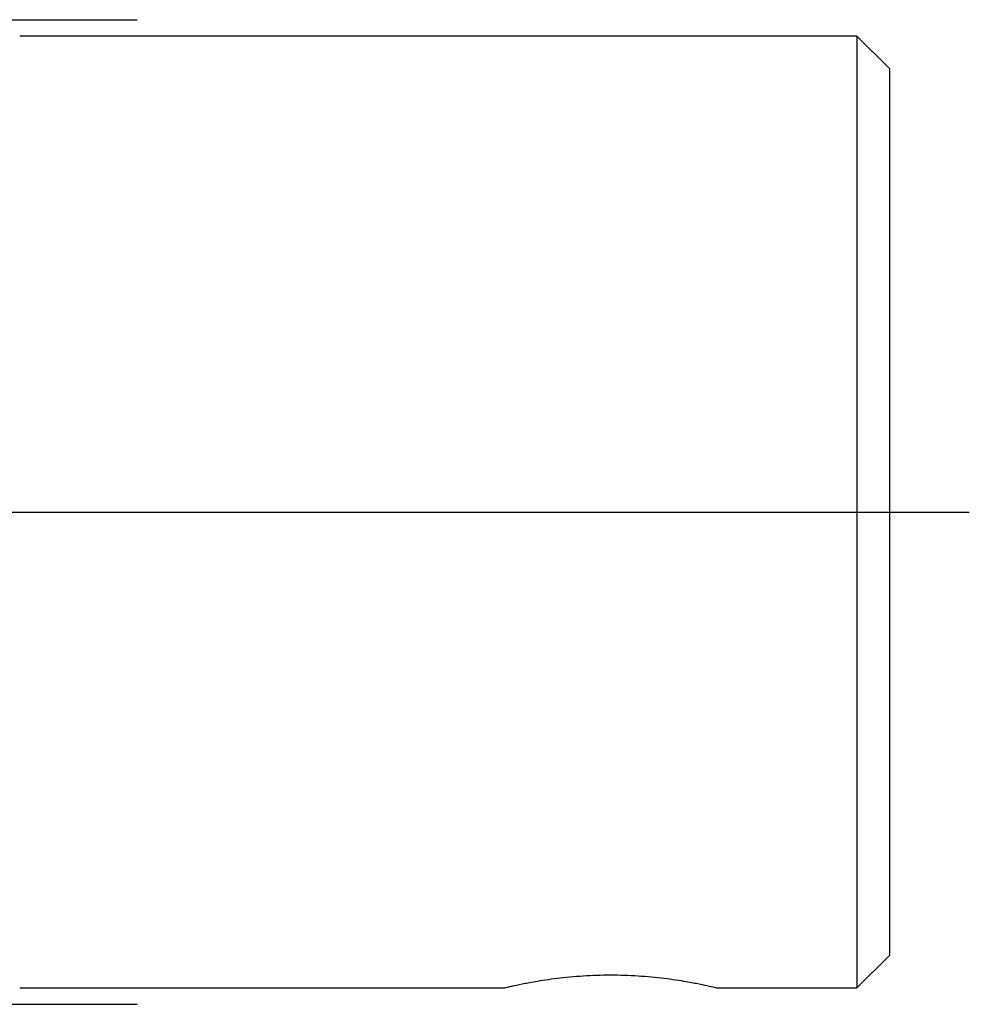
# Model space of a CAD drawing. Header units: inches. Extents: x 246 to 840, y 182 to 667.
# Tile 126 of 133: x 612 to 670, y 351 to 411. Entities that reach past the tile are written whole.
import ezdxf
from ezdxf.lldxf.tags import DXFTag

# ---------------------------------------------------------------- set-up
doc = ezdxf.new("R2010")
doc.units = ezdxf.units.IN
doc.header["$MEASUREMENT"] = 0
doc.layers.add('1', color=7, linetype='Continuous', true_color=0xffffff)
tags = doc.linetypes.add('CENTER', pattern=[2, 1.25, -0.25, 0.25, -0.25]).pattern_tags.tags
tags[10:11] = [DXFTag(74, 4), DXFTag(75, 0), DXFTag(340, '0'), DXFTag(46, 0.0), DXFTag(50, 0.0), DXFTag(44, 0.0), DXFTag(45, 0.0)]
tags[8:9] = [DXFTag(74, 4), DXFTag(75, 0), DXFTag(340, '0'), DXFTag(46, 0.0), DXFTag(50, 0.0), DXFTag(44, 0.0), DXFTag(45, 0.0)]
tags[6:7] = [DXFTag(74, 4), DXFTag(75, 0), DXFTag(340, '0'), DXFTag(46, 0.0), DXFTag(50, 0.0), DXFTag(44, 0.0), DXFTag(45, 0.0)]
tags[4:5] = [DXFTag(74, 4), DXFTag(75, 0), DXFTag(340, '0'), DXFTag(46, 0.0), DXFTag(50, 0.0), DXFTag(44, 0.0), DXFTag(45, 0.0)]

msp = doc.modelspace()

# ---------------------------------------------------------------- linework, layer by layer
at = {"layer": '1', "color": 23, "linetype": 'CENTER', "ltscale": 7}
for p, q in [((597.837, 410.78), (618.837, 410.78)), ((597.837, 350.78), (618.837, 350.78))]:
    msp.add_line(p, q, dxfattribs=at)
at = {"layer": '1', "color": 251}
for p, q in [((662.687, 409.78), (611.688, 409.78)), ((662.687, 409.78), (662.687, 380.78)), ((664.687, 407.78), (662.687, 409.78)), ((664.687, 380.78), (664.687, 407.78)), ((662.687, 380.78), (662.687, 351.78)), ((664.687, 353.78), (664.687, 380.78)), ((662.687, 351.78), (664.687, 353.78)), ((611.688, 351.78), (641.187, 351.78)), ((654.187, 351.78), (662.687, 351.78))]:
    msp.add_line(p, q, dxfattribs=at)
at = {"layer": '1', "color": 23, "linetype": 'CENTER', "ltscale": 9.814286}
msp.add_line((600.837, 380.78), (669.537, 380.78), dxfattribs=at)
at = {"layer": '1', "color": 251}
msp.add_open_spline([(641.19, 351.78), (641.183, 351.78), (641.224, 351.789), (641.394, 351.829), (641.718, 351.902), (642.251, 352.019), (642.972, 352.156), (643.713, 352.277), (644.42, 352.373), (645.189, 352.457), (645.998, 352.522), (646.836, 352.563), (647.684, 352.577), (648.532, 352.563), (649.37, 352.522), (650.182, 352.457), (650.952, 352.373), (651.661, 352.277), (652.404, 352.156), (653.125, 352.019), (653.724, 351.888), (654.104, 351.801), (654.197, 351.779), (654.187, 351.78), (654.183, 351.781)], degree=3, knots=[0, 0, 0, 0, 0.042131, 0.084241, 0.127021, 0.190375, 0.252789, 0.294261, 0.335395, 0.37692, 0.418528, 0.459243, 0.499863, 0.540495, 0.581262, 0.622958, 0.664572, 0.705778, 0.747309, 0.809731, 0.873004, 0.936753, 0.999975, 1, 1, 1, 1], dxfattribs=at)

doc.saveas('drawing.dxf')
